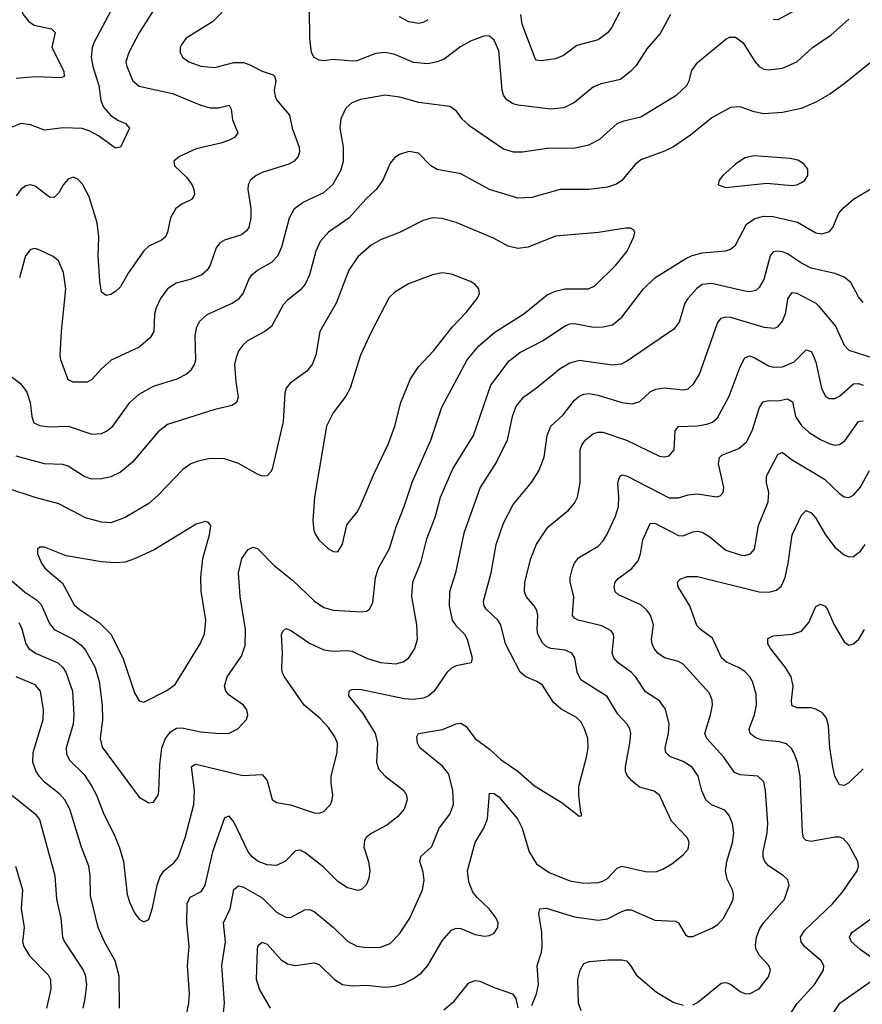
# Model space of a CAD drawing. Header units: inches. Extents: x 501419 to 657765, y 482282 to 547532.
# Tile 81 of 225: x 565704 to 569267, y 525306 to 529468. Entities that reach past the tile are written whole.
import ezdxf

# ---------------------------------------------------------------- set-up
doc = ezdxf.new("R2010")
doc.units = ezdxf.units.IN
doc.header["$MEASUREMENT"] = 0
doc.layers.add('A5562', color=7, linetype='Continuous')

msp = doc.modelspace()

# ---------------------------------------------------------------- linework, layer by layer
at = {"layer": 'A5562', "color": 6}
for points, elevation in [([(565651.1, 529671.1), (565717.9, 529630), (565721.1, 529610), (565705.1, 529554.9), (565704.1, 529530), (565718.8, 529490), (565742.2, 529462.2), (565765.6, 529445.6), (565839.5, 529430), (565854.7, 529414.7), (565840.3, 529350), (565890.9, 529250), (565892.4, 529227.6), (565878.2, 529221.8), (565770, 529226.4), (565690, 529219.5)], 2900), ([(566102.7, 529530), (566018.2, 529370), (566010.8, 529349.2), (566007.1, 529310), (566014.1, 529270), (566039.3, 529190), (566047.2, 529127.2), (566058.8, 529098.8), (566090, 529062.8), (566122.1, 529042.1), (566151.6, 529030), (566168.6, 529010), (566130, 528929.8), (566110, 528925.4), (566037, 528977), (565998.6, 528998.6), (565968.1, 529008.1), (565888.9, 529011.1), (565810, 529000.8), (565750, 529023.8), (565710, 529029.5), (565668, 529012)], 3000), ([(568456.5, 529490), (568412.7, 529410), (568355.1, 529344.9), (568310, 529275), (568288, 529250), (568244.8, 529215.2), (568162.9, 529197.1), (568130, 529184.4), (568050, 529117.5), (568004.4, 529095.6), (567949.3, 529089.3), (567810, 529106.6), (567790, 529112.8), (567764.3, 529130), (567749.5, 529149.5), (567743.8, 529170), (567730, 529336.5), (567710, 529382), (567690, 529398.6), (567670, 529400.1), (567610, 529377.4), (567570, 529354.8), (567498.8, 529301.2), (567470, 529289.8), (567430, 529281.7), (567370, 529286.7), (567290, 529320.7), (567250, 529330), (567210, 529324.9), (567130, 529294.8), (567110, 529292.5), (567030, 529299.5), (566990, 529294.3), (566970, 529296.5), (566949, 529309), (566938.5, 529330), (566931, 529390), (566929.1, 529509.1)], 3200), ([(568247.4, 529512.6), (568206.3, 529433.7), (568190, 529412.3), (568150, 529383.4), (568060.3, 529359.7), (568003.3, 529316.7), (567970, 529302.3), (567910, 529293.8), (567890, 529297.2), (567883.6, 529303.6), (567828.7, 529450), (567822.7, 529490)], 3100), ([(569014.8, 529525.2), (568910, 529467.4), (568890, 529468.5)], 3200), ([(565655.7, 527970), (565708.7, 527928.7), (565734.2, 527894.2), (565748.1, 527850), (565755.3, 527790), (565764.5, 527764.5), (565790, 527753), (565830, 527746.5), (565910, 527749.8), (566010, 527716.7), (566050, 527719), (566071.6, 527728.4), (566098.7, 527750), (566169.6, 527850), (566210, 527885.4), (566270, 527919.3), (566370.7, 527949.3), (566408.7, 527970), (566431, 527989), (566444.1, 528010), (566448.7, 528030), (566446.7, 528133.3), (566453.4, 528170), (566465.7, 528194.3), (566497.4, 528222.6), (566603.4, 528270), (566632.2, 528290), (566649, 528311), (566673, 528370), (566686.1, 528390), (566710.4, 528409.6), (566770, 528443), (566795.8, 528470), (566812.2, 528507.8), (566844.5, 528630), (566866.5, 528670), (566902.6, 528697.4), (566990, 528737.3), (567027.9, 528772.1), (567062.3, 528830), (567074.1, 528870), (567073.4, 528930), (567059.5, 529010), (567063.4, 529050), (567085.1, 529094.9), (567110, 529117.8), (567147.1, 529132.9), (567250, 529150.5), (567310, 529142.8), (567390, 529119.9), (567522.4, 529102.4), (567546.4, 529086.4), (567572.3, 529050), (567602.9, 529022.9), (567750, 528922.5), (567790, 528909.2), (567830, 528909.2), (567934.8, 528925.2), (568053.3, 528926.7), (568110, 528939.1), (568156.7, 528963.3), (568230.6, 529029.4), (568258.9, 529041.1), (568330, 529058.2), (568482.7, 529150), (568524.8, 529190), (568534.9, 529210), (568546.5, 529253.5), (568570, 529287), (568690, 529385.7), (568705.8, 529394.2), (568730, 529394.5), (568763.3, 529370), (568812.1, 529292.1), (568831.2, 529270), (568850, 529259.7), (568870, 529256), (568930, 529262.9), (568990.3, 529289.7), (569056.7, 529350), (569135.6, 529404.4), (569210, 529471.1)], 3300), ([(566270, 529507.9), (566210, 529412.9), (566165.6, 529330), (566153.7, 529290), (566157.2, 529270), (566183.5, 529210), (566210, 529187.6), (566350, 529156.2), (566470, 529106.6), (566510, 529095.1), (566544.6, 529095.4), (566590, 529107.5), (566598.1, 529090), (566604.7, 529044.7), (566626.3, 528990), (566612.3, 528970), (566590, 528958.5), (566554.2, 528945.8), (566450, 528922.2), (566380.6, 528890), (566356.3, 528870), (566359.2, 528850), (566410, 528802.9), (566431.7, 528771.7), (566440.3, 528750), (566442.9, 528730), (566439.2, 528720.8), (566431.3, 528708.7), (566390, 528688.8), (566364, 528670), (566341.8, 528630), (566330, 528570), (566320.7, 528550), (566303.7, 528536.3), (566250, 528511.4), (566230, 528491.6), (566163.2, 528396.8), (566130, 528339), (566110, 528319.1), (566090, 528306.8), (566070, 528302), (566050, 528316.5), (566042.7, 528362.7), (566036.5, 528470), (566039.3, 528550), (566032.4, 528610), (565998.8, 528718.8), (565970, 528772.3), (565950, 528794.6), (565930, 528802.9), (565910, 528794.7), (565890, 528771.1), (565870, 528736.4), (565850, 528716.1), (565830, 528718.1), (565770, 528764.8), (565750, 528770.4), (565730, 528765.6), (565710, 528749.7), (565690, 528723.4)], 3100), ([(566560, 529500), (566520.3, 529459.7), (566408.3, 529390), (566390, 529365.4), (566383.4, 529350), (566382.4, 529330), (566393.1, 529310), (566419.1, 529290), (566470, 529271.5), (566530, 529266.1), (566610, 529287.6), (566650, 529286.8), (566677.6, 529277.6), (566730, 529250.6), (566775.7, 529235.7), (566781.8, 529230), (566787.5, 529210), (566780.9, 529170), (566784.3, 529144.3), (566790, 529129.3), (566844.5, 529064.5), (566856.8, 529010), (566886.6, 528930), (566887.9, 528910), (566881.5, 528890), (566864.6, 528870), (566843, 528857), (566730, 528822.1), (566704.2, 528810), (566679.9, 528790), (566670.6, 528770), (566669.1, 528750), (566681.3, 528670), (566681.6, 528630), (566672.6, 528590), (566664, 528576), (566642, 528558), (566570, 528536.7), (566550, 528524.2), (566535.8, 528504.2), (566510.2, 528429.8), (566497, 528410), (566474.3, 528390), (566430, 528370.6), (566365.9, 528354.1), (566330, 528330.9), (566299.3, 528290), (566280.8, 528250), (566275.1, 528224.9), (566271.5, 528150), (566256.7, 528123.3), (566210, 528084.1), (566091.5, 528028.5), (566049, 527991), (566010, 527947.6), (565990, 527936.4), (565930, 527935.9), (565910, 527945.3), (565877.9, 528030), (565875.1, 528050), (565881.9, 528150), (565899, 528330), (565890, 528399.1), (565868.4, 528448.4), (565846.6, 528466.6), (565790, 528494.3), (565770, 528500.7), (565750, 528496.4), (565728.5, 528470), (565703.6, 528376.4)], 3200), ([(567430, 529468.2), (567410, 529456.9), (567390, 529451.9), (567350, 529459), (567310, 529480.8)], 3100), ([(569350, 529327.2), (569190, 529197.3), (569130, 529154), (569070, 529118.9), (569007.9, 529092.1), (568930, 529076.2), (568850, 529070.3), (568810, 529078.6), (568750, 529099.5), (568710, 529097.6), (568630, 529053.8), (568540.4, 528979.6), (568469.2, 528930.8), (568430, 528911.9), (568330, 528875.3), (568305.2, 528854.8), (568250, 528788.8), (568227.1, 528772.9), (568190, 528760), (568110, 528750.3), (567990, 528750.1), (567870, 528717.1), (567810, 528714), (567690.2, 528750.2), (567570, 528816.2), (567470, 528835.2), (567443, 528850), (567390, 528904), (567350, 528910.5), (567310, 528898.2), (567290, 528885.1), (567270, 528861.6), (567239, 528790), (567212, 528750), (567168.3, 528710), (567098, 528630), (567010, 528570), (566974.3, 528530), (566956.9, 528490), (566930, 528390), (566910.9, 528350), (566890, 528324.8), (566837.1, 528282.9), (566817.9, 528262.1), (566769, 528171), (566741.5, 528150), (566668.2, 528110), (566647.4, 528092.6), (566631.1, 528070), (566619.2, 528040.8), (566613.3, 528010), (566617.7, 527937.7), (566627.9, 527872.1), (566621.3, 527850), (566602.4, 527837.6), (566530, 527819.8), (566330, 527756.4), (566290, 527725.8), (566181.9, 527598.1), (566130, 527555.3), (566090, 527535.9), (566050, 527526.6), (566010, 527525.4), (565977.3, 527537.3), (565910, 527581.1), (565887.2, 527587.2), (565810, 527590), (565690, 527623.5)], 3400), ([(565700.4, 526920.4), (565713.2, 526893.2), (565729.8, 526830), (565743.7, 526810), (565771.5, 526790), (565865.3, 526750), (565887.3, 526730), (565899.8, 526710), (565928.3, 526630), (565933.4, 526530), (565930.9, 526490), (565900.4, 526390), (565902.9, 526362.9), (565917.1, 526337.1), (565976.7, 526276.7), (566008.7, 526230), (566029.6, 526190), (566060.4, 526110), (566104.1, 526024.1), (566127, 525967), (566143.1, 525910), (566159.5, 525770), (566170, 525734.8), (566190, 525692.4), (566210, 525665), (566230, 525653.7), (566250, 525664.5), (566266, 525714), (566285.1, 525810), (566297, 525843), (566313.7, 525870), (566355.9, 525904.1), (566373.9, 525926.1), (566404.9, 526015.1), (566440.4, 526150), (566443.1, 526210), (566430.7, 526309.3), (566441.6, 526318.4), (566450, 526320.6), (566647.4, 526272.6), (566730, 526277.4), (566750, 526251.5), (566771.2, 526171.2), (566790, 526159.5), (566850, 526149), (566950, 526114.8), (566970, 526114.3), (566990, 526120.5), (567017.9, 526150), (567026.2, 526170), (567028, 526190), (567020.6, 526240.6), (567021.1, 526270), (567046.2, 526370), (567047.4, 526410), (567036.5, 526436.5), (567010, 526475.7), (566974.4, 526514.4), (566906.9, 526570), (566823.3, 526690), (566814.4, 526710), (566812.2, 526730), (566815.1, 526790), (566811, 526869), (566816.3, 526883.7), (566830, 526894.1), (566850, 526887.7), (566930, 526831.9), (566990, 526804.5), (567030, 526799), (567090, 526801.9), (567110, 526798.2), (567170, 526768.6), (567230, 526751.4), (567294.5, 526745.5), (567325.8, 526754.2), (567350, 526771.1), (567375.6, 526810), (567386.2, 526850), (567383.4, 526910), (567362.2, 527030), (567366.5, 527090), (567402.2, 527177.8), (567425.8, 527274.2), (567461.9, 527370), (567483.8, 527450), (567535.1, 527570), (567622.7, 527710), (567696.3, 527923.7), (567774.1, 528025.9), (567818.8, 528061.2), (567915.3, 528110), (568010, 528173.5), (568030, 528182.6), (568050, 528184), (568130, 528167.9), (568170.5, 528169.5), (568210, 528178.5), (568249.5, 528210.5), (568341.2, 528330), (568390, 528376.3), (568520.7, 528459.3), (568548, 528472), (568590, 528482.3), (568689.4, 528490.6), (568710, 528497.8), (568730, 528515.6), (568776.8, 528603.2), (568811.7, 528628.3), (568850, 528637.8), (568890, 528636.1), (568992.6, 528612.6), (569070, 528566.7), (569096.8, 528563.2), (569127.5, 528572.6), (569142, 528590), (569167.5, 528650), (569187, 528673), (569230, 528709), (569310, 528757.5)], 3400), ([(565670, 527096.9), (565724.4, 527050), (565776, 527016), (565795.3, 526995.3), (565830, 526915.3), (565849.7, 526890), (565930, 526850), (565964.2, 526824.2), (565983.4, 526803.4), (566024.2, 526730), (566040, 526670), (566052.9, 526570), (566054.3, 526510), (566044.5, 526430), (566052.7, 526392.7), (566210, 526180.9), (566250, 526157.7), (566270, 526160.3), (566289.6, 526190), (566293.1, 526206.9), (566297, 526317), (566305.9, 526390), (566321.5, 526430), (566342.2, 526457.8), (566367.2, 526472.8), (566390, 526475), (566470, 526457.4), (566549.6, 526450.4), (566590, 526451.8), (566626.2, 526470), (566662.8, 526510), (566669.3, 526530), (566665.3, 526550), (566650.4, 526570.4), (566590, 526612.3), (566576.3, 526630), (566570.7, 526650), (566582.2, 526690), (566642.1, 526777.9), (566657.9, 526822.1), (566659.7, 526890), (566636.4, 527030), (566628.9, 527130), (566643.6, 527190), (566670, 527228.8), (566690, 527238.3), (566710, 527232.6), (566780.5, 527160.5), (566858.5, 527098.5), (566950, 527011), (566990, 526983.2), (567030, 526971.7), (567150, 526965.4), (567170, 526967.5), (567183.9, 526976.1), (567197.1, 527002.9), (567208.4, 527110), (567220.7, 527150), (567267.6, 527232.4), (567295.4, 527324.6), (567330, 527410), (567364.5, 527515.5), (567443.2, 527690), (567489.7, 527830), (567596.4, 528030), (567645.6, 528090), (567713.2, 528146.8), (567835.5, 528224.5), (567935.1, 528304.9), (567970, 528321.2), (568009.4, 528330.6), (568109.2, 528330.8), (568136.3, 528343.7), (568224.5, 528430), (568272.6, 528490), (568301.5, 528550), (568304.6, 528570), (568299.4, 528579.4), (568287.1, 528587.1), (568267.3, 528587.3), (568151.2, 528568.8), (567970, 528552.9), (567854, 528506), (567810, 528500.9), (567770, 528511.3), (567710, 528542.6), (567550, 528610.4), (567490, 528627.9), (567450, 528630.7), (567410, 528619.7), (567310, 528568.5), (567230, 528537.7), (567190, 528514.6), (567133.6, 528466.4), (567096.1, 528410), (567042.7, 528270), (566973.3, 528150), (566957, 528050), (566940.9, 528010), (566917.9, 527982.1), (566847.7, 527932.3), (566830.7, 527910), (566825.6, 527890), (566818.1, 527770), (566771.6, 527568.4), (566765.3, 527554.7), (566750, 527539.2), (566730, 527539.1), (566710, 527546.8), (566630, 527592.3), (566570, 527612.4), (566510, 527612.5), (566458.3, 527601.7), (566427.9, 527590), (566393.6, 527566.4), (566290, 527458.1), (566250, 527423.5), (566150, 527364.1), (566090, 527341), (566050, 527343.5), (565983, 527363), (565870, 527421.3), (565770, 527448), (565650, 527487.5)], 3500), ([(569270, 528272.4), (569250, 528296.1), (569217.8, 528357.8), (569190, 528380.1), (569150, 528395.5), (569050, 528418.4), (569010, 528438.7), (568950, 528477.9), (568930, 528486.7), (568902.5, 528490), (568890, 528486.9), (568876.9, 528470), (568849.7, 528370.3), (568830, 528335.4), (568816, 528323.9), (568790, 528318.2), (568770, 528321), (568630, 528353.2), (568590, 528348.2), (568567.8, 528332.2), (568528.8, 528290), (568516.9, 528270), (568492.3, 528190), (568470, 528159.9), (568270, 528023.1), (568247.8, 528012.2), (568210, 528007.2), (568070, 528027.4), (568030, 528016.4), (567990, 527992.7), (567890, 527909.8), (567830, 527867.9), (567803.6, 527836.4), (567786.2, 527790), (567766, 527690), (567720.4, 527599.6), (567651.5, 527490), (567582.5, 527297.5), (567547.6, 527130), (567521.3, 527050), (567519.7, 526990), (567532.3, 526930), (567547.7, 526907.7), (567584.8, 526870), (567596.9, 526850), (567617, 526770), (567613.2, 526750), (567550, 526736.9), (567530, 526727.3), (567510, 526708.7), (567456.6, 526630), (567431, 526609), (567410, 526600.4), (567370, 526594.9), (567330, 526597.1), (567150, 526635.2), (567110, 526636.2), (567095.8, 526630), (567095.2, 526610), (567155.6, 526535.6), (567207.7, 526450), (567217.2, 526410), (567213.6, 526330), (567221.4, 526301.4), (567249.9, 526270), (567328.4, 526210), (567340.4, 526190), (567343.1, 526170), (567329.4, 526130), (567302.4, 526097.6), (567257, 526063), (567190, 526027.5), (567169.3, 526010.7), (567162.3, 525997.7), (567159.1, 525970), (567178.5, 525910), (567185, 525870), (567180.8, 525839.2), (567170, 525811.6), (567150, 525790.6), (567133.8, 525786.2), (567090, 525798.3), (567050, 525825.2), (566987.4, 525887.4), (566910, 525947), (566890, 525956.9), (566870, 525954.3), (566828.8, 525911.2), (566790, 525893.2), (566750, 525895.6), (566712.9, 525910), (566688.1, 525928.1), (566670.7, 525950.7), (566610, 526077.3), (566590, 526101.4), (566570, 526094.4), (566519.6, 525950), (566487.8, 525810), (566470, 525781.2), (566423.4, 525756.6), (566410.5, 525730), (566409.7, 525649.7), (566419.5, 525550), (566412.8, 525470), (566421.2, 525350), (566418.6, 525310), (566410, 525270)], 3300), ([(566565.7, 525270), (566570.8, 525310), (566559.3, 525470), (566575.2, 525570), (566566.1, 525650), (566593.9, 525710), (566610, 525790.9), (566630, 525806), (566650, 525800.8), (566730, 525755.4), (566790, 525695.9), (566830, 525674.3), (566850, 525672.9), (566910, 525704.8), (566930, 525706.7), (566950, 525698), (567031.1, 525631.1), (567090, 525572.7), (567130, 525550.9), (567170, 525545.6), (567230, 525547.1), (567270, 525563.3), (567310, 525603.3), (567353.4, 525670), (567406.8, 525790), (567414.5, 525830), (567410, 525865), (567395.9, 525910), (567399.8, 525930), (567446.6, 525973.4), (567477.4, 526050), (567522.7, 526110), (567538.9, 526150), (567536.3, 526210), (567518.8, 526278.8), (567492.5, 526312.5), (567396.2, 526390), (567386.9, 526410), (567383.6, 526436.4), (567390, 526451.1), (567492.3, 526467.7), (567550, 526490.8), (567570, 526493.6), (567590, 526481.3), (567630.1, 526430), (567690, 526384.7), (567739.3, 526339.3), (567810, 526291.1), (567881.5, 526230), (567997.5, 526157.5), (568070, 526101.1), (568077.7, 526102.3), (568081.6, 526110), (568077, 526117), (568067.8, 526187.8), (568068.2, 526228.2), (568101, 526350), (568107.2, 526390), (568105.8, 526430), (568092.9, 526470), (568077.8, 526497.8), (568058.8, 526518.8), (567993.3, 526553.3), (567961.8, 526581.8), (567914.4, 526654.4), (567890.5, 526670.5), (567844.9, 526690), (567819.9, 526710), (567757.8, 526830), (567739, 526910), (567726, 526930), (567676.2, 526976.2), (567667.5, 526990), (567664.6, 527010), (567697.9, 527130), (567718.9, 527250), (567750, 527340.3), (567790, 527418.1), (567868.2, 527511.8), (567898.8, 527561.2), (567921.1, 527618.9), (567934.4, 527710), (567949.5, 527750), (568001.7, 527798.3), (568050, 527859.2), (568070, 527876.4), (568090, 527885.2), (568110, 527887.7), (568150, 527880.2), (568250, 527849.4), (568295.6, 527844.4), (568325.6, 527854.4), (568370, 527895), (568393.2, 527906.8), (568430, 527912.1), (568510, 527903.7), (568530, 527908.3), (568555.1, 527930), (568578.4, 527970), (568654.8, 528185.2), (568670, 528206), (568690, 528212.3), (568710, 528210.9), (568850, 528168.7), (568895.8, 528164.2), (568910.1, 528169.9), (568930, 528194.3), (568943.3, 528230), (568952.1, 528287.9), (568970, 528314.6), (568990, 528312.3), (569069.8, 528270), (569080.4, 528260.4), (569153.1, 528173.1), (569190, 528091.7), (569210, 528071.5), (569350, 528025.7)], 3200), ([(566764.1, 525290), (566717.6, 525370), (566705.3, 525410), (566710, 525537.1), (566711.6, 525550), (566719.5, 525560.5), (566730, 525568.2), (566750, 525560), (566810, 525494.2), (566836.7, 525476.7), (566870, 525469.4), (566950, 525480.9), (566970, 525474.1), (567034.7, 525410), (567069.7, 525389.7), (567110, 525384.2), (567170, 525386.8), (567250, 525377.7), (567290, 525382), (567330, 525394), (567370, 525414.4), (567402.1, 525437.9), (567429.6, 525470), (567490, 525574.3), (567530, 525618.8), (567550, 525627.3), (567570, 525625.9), (567630, 525600.8), (567670, 525593.8), (567690, 525596.5), (567710, 525606.5), (567725.8, 525630), (567727, 525650), (567719.1, 525670), (567689.7, 525710), (567637.8, 525757.8), (567620.2, 525780.2), (567603.7, 525823.7), (567597.2, 525870), (567629.4, 525990), (567666.2, 526050), (567681.6, 526090), (567690, 526197.7), (567710, 526196.4), (567730, 526183.2), (567808.3, 526090), (567828.6, 526050), (567859, 525950), (567890, 525900.2), (567942.3, 525862.4), (568030, 525827.5), (568090, 525817.8), (568150, 525820.8), (568170, 525826), (568190, 525837.7), (568230, 525881.8), (568250, 525889.5), (568350, 525866.8), (568393.8, 525866.2), (568423.1, 525876.9), (568461.1, 525898.9), (568510, 525937.7), (568530, 525962.1), (568535.2, 525990), (568527, 526010), (568460.2, 526080.2), (568410, 526189.9), (568387.4, 526207.4), (568324.1, 526224.1), (568292, 526250), (568272.8, 526272.8), (568265.1, 526290), (568264.9, 526310), (568284.6, 526410), (568287.9, 526450), (568283.8, 526470), (568272.2, 526490), (568232.8, 526532.8), (568187.5, 526607.5), (568076.8, 526676.8), (568061, 526710), (568051.1, 526771.1), (568038.9, 526790), (568010, 526802.7), (567949.7, 526809.7), (567930, 526818.7), (567914.3, 526834.3), (567895.6, 526870), (567892.4, 526890), (567895, 526950), (567890.8, 526970), (567879.6, 526990), (567845.2, 527030), (567838, 527050), (567840.3, 527090), (567865.4, 527190), (567889.5, 527250.5), (567937.2, 527322.8), (568024.9, 527395.1), (568050, 527424.9), (568063.2, 527450), (568074.2, 527510), (568074, 527650), (568081.1, 527670), (568095.1, 527690), (568130, 527719), (568150, 527724.8), (568170, 527724.3), (568270, 527691.3), (568410, 527623.4), (568430, 527620.3), (568450, 527624.7), (568471.3, 527650), (568475, 527730), (568490, 527749), (568570, 527751.9), (568610, 527758.1), (568633, 527767), (568654.3, 527785.7), (568703.3, 527876.7), (568750, 528001.2), (568770, 528038.7), (568790, 528047), (568810, 528040.8), (568870, 528005.3), (568890, 527999.6), (568930, 528000.2), (568978.2, 528021.8), (569030, 528072.2), (569050, 528065.8), (569058.5, 528050), (569070, 528020.1), (569093.6, 527910), (569110, 527877.9), (569127.1, 527867.1), (569150, 527866.8), (569170, 527876.6), (569230, 527929.4), (569250, 527930.8), (569270, 527923.6)], 3100), ([(567870, 525300.1), (567890, 525349.4), (567898.1, 525390), (567892.5, 525470), (567910, 525526.8), (567912.8, 525550), (567912, 525610), (567898.5, 525690), (567903.6, 525710), (567930, 525712), (568050, 525676), (568150, 525661.8), (568190, 525667.4), (568250, 525698.4), (568270, 525704.8), (568290, 525705), (568390, 525661.9), (568476.7, 525656.7), (568489.7, 525649.7), (568519.7, 525599.7), (568530, 525592.6), (568550, 525592.6), (568630, 525627.2), (568656.4, 525643.6), (568679.3, 525670), (568712.3, 525730), (568720.6, 525750), (568722.7, 525770), (568717.7, 525790), (568695.1, 525835.1), (568688.3, 525870), (568693.6, 525910), (568718, 525990), (568723.9, 526030), (568718.5, 526070), (568704.2, 526104.2), (568686.1, 526126.1), (568629.6, 526149.6), (568605.5, 526170), (568587.7, 526207.7), (568573.4, 526270), (568548.1, 526308.1), (568510, 526332.1), (568453.1, 526353.1), (568436.1, 526370), (568433.9, 526390), (568447.4, 526450), (568450.4, 526490), (568434, 526554), (568408.9, 526588.9), (568350, 526626.3), (568309.2, 526689.2), (568290.2, 526710.2), (568235, 526750), (568215.6, 526770), (568209.6, 526790), (568216.8, 526856.8), (568214.9, 526870), (568205, 526885), (568165.7, 526905.7), (568066.1, 526930), (568050, 526938.7), (568041.8, 526950), (568047.5, 527030), (568032, 527090), (568031.7, 527110), (568042.1, 527150), (568050, 527170.5), (568066.6, 527193.4), (568150, 527242.6), (568170, 527263.4), (568186.6, 527290), (568223.2, 527370), (568236.5, 527410), (568238, 527450), (568232.7, 527510), (568241.6, 527538.4), (568250, 527544.3), (568270, 527540.5), (568450, 527447.2), (568490, 527446.8), (568530, 527459), (568570, 527464.2), (568649.6, 527450.4), (568665.2, 527454.8), (568678, 527470), (568681.2, 527490), (568659.1, 527590), (568662.3, 527617.7), (568672.9, 527627.1), (568744.6, 527655.4), (568776.8, 527683.2), (568801.3, 527730), (568831.7, 527828.3), (568847.5, 527852.5), (568870, 527857.9), (568910, 527857), (568950, 527866), (568972.1, 527852.1), (568984.8, 527790), (569010, 527752.3), (569042.7, 527722.7), (569090, 527693.7), (569130, 527675.1), (569150, 527670.2), (569170, 527671.7), (569192.6, 527687.4), (569250, 527769.3), (569270, 527772.7)], 3000), ([(568550, 525303.8), (568570, 525312.7), (568670, 525395.8), (568690, 525398.2), (568710, 525391.5), (568750, 525360.2), (568770, 525351.2), (568790, 525350.1), (568830, 525371.8), (568870, 525422.1), (568878, 525450), (568871.2, 525470), (568832.7, 525512.7), (568817.9, 525537.9), (568814.6, 525554.6), (568819.9, 525590), (568834.1, 525625.9), (568850, 525651.3), (568937.8, 525750), (568957.5, 525810), (568951.9, 525831.9), (568932.2, 525850), (568870.8, 525890.8), (568854.3, 525910), (568848.1, 525928.1), (568847.5, 525950), (568864.9, 526030), (568867.5, 526070), (568858, 526210), (568850, 526246), (568824.7, 526270), (568750, 526275.9), (568725.9, 526285.9), (568681.9, 526350), (568609.2, 526430), (568600.7, 526450), (568625.6, 526530), (568632.8, 526570), (568631.7, 526591.7), (568620.6, 526620.6), (568510, 526743.7), (568490, 526754.4), (568430, 526769.8), (568402.3, 526790), (568386.4, 526810), (568377.8, 526830), (568376.1, 526850), (568383.6, 526910), (568371.1, 526951.1), (568353.9, 526973.9), (568330, 526994), (568236.2, 527036.2), (568222.6, 527050), (568217.9, 527070), (568222.1, 527090), (568234.2, 527105.8), (568292.3, 527147.7), (568319.4, 527180.6), (568329.5, 527210), (568339.1, 527270), (568370, 527337.7), (568390, 527340.4), (568490, 527288), (568510, 527286.8), (568550, 527303.3), (568570, 527306.4), (568590, 527301.7), (568621.5, 527281.5), (568690, 527225.2), (568750, 527205.7), (568770, 527203.4), (568794.2, 527210), (568810.6, 527230), (568828.3, 527330), (568869, 527430), (568871.7, 527470), (568861.4, 527510), (568861.9, 527538.1), (568910, 527630.1), (568923.6, 527636.4), (568930, 527638.2), (568970, 527607.2), (569106.2, 527526.2), (569170, 527464.5), (569190, 527451.5), (569210, 527448.9), (569230, 527458.4), (569257.2, 527490), (569297.2, 527562.8)], 2900), ([(568967.4, 525272.6), (568991.3, 525308.7), (569064.2, 525390), (569103, 525450), (569103.6, 525470), (569093.4, 525490), (569022.8, 525550), (569007.8, 525570), (569005.9, 525590), (569022.7, 525617.2), (569140.9, 525730), (569181.4, 525778.6), (569245.1, 525870), (569250.9, 525890), (569248, 525910), (569210, 525979.9), (569186.2, 526006.2), (569170, 526012.2), (569150, 526012.2), (569050, 525993.8), (569030, 525998.1), (569018.2, 526010), (569013.2, 526033.2), (569004.5, 526270), (568993, 526330), (568977.1, 526370), (568967.3, 526387.3), (568946.2, 526406.2), (568914.7, 526414.7), (568842.9, 526422.9), (568813.7, 526433.7), (568792.7, 526450), (568787.7, 526470), (568810.5, 526530), (568819.9, 526570), (568817.4, 526617.4), (568802, 526670), (568790.7, 526690), (568770, 526712.6), (568743.1, 526730), (568691.9, 526751.9), (568670.8, 526770), (568633.3, 526853.3), (568582.1, 526890), (568567.3, 526907.3), (568538, 526990), (568488.7, 527070), (568485.4, 527090), (568496.8, 527103.2), (568526, 527114), (568570, 527113.9), (568830, 527048.8), (568872.2, 527047.8), (568904.1, 527055.9), (568925.2, 527074.8), (568940.1, 527110), (568953.6, 527170), (568970.8, 527290), (569010, 527373.8), (569030, 527392.7), (569050, 527383.4), (569070, 527360.4), (569110.6, 527290), (569150, 527238.3), (569190, 527205.2), (569210, 527196.8), (569230, 527198.4), (569258.7, 527221.3), (569278.1, 527250)], 2800), ([(569270, 526300.8), (569210, 526241.9), (569190, 526230.6), (569170, 526233.7), (569150.5, 526270.5), (569141.6, 526310), (569129.3, 526390), (569123.3, 526483.3), (569114.8, 526514.8), (569097.8, 526537.8), (569070, 526554.1), (569050, 526559.3), (568990, 526558.6), (568969.2, 526569.2), (568966.9, 526590), (568974.2, 526650), (568966.1, 526690), (568942.4, 526730), (568879.1, 526810), (568867.7, 526830), (568867.5, 526852.5), (568890, 526863.4), (568970, 526871), (569010, 526883.6), (569040.5, 526919.5), (569070, 526986.9), (569090, 526997.1), (569110, 526989.1), (569118, 526978), (569147.6, 526910), (569190, 526838.1), (569210, 526824.1), (569230, 526829.1), (569251.5, 526850), (569276.2, 526890)], 2700), ([(566127.1, 525290), (566125.4, 525425.4), (566108.8, 525490), (566063, 525570), (566036.3, 525630), (566004.3, 525764.3), (566002.4, 525850), (565997.1, 525890), (565965.1, 525970), (565916, 526130), (565894.8, 526170), (565874.7, 526194.7), (565810, 526245.4), (565788.3, 526268.3), (565773, 526293), (565759.6, 526330), (565761.1, 526370), (565804.3, 526510), (565805.2, 526550), (565792.9, 526630), (565770, 526656.9), (565690, 526690.7)], 3300), ([(565670, 526190.9), (565770.5, 526110.5), (565787.7, 526087.7), (565853, 525850), (565859.7, 525750), (565878.5, 525670), (565885.8, 525590), (565893.6, 525570), (565973.2, 525450), (565981.7, 525430), (565986.8, 525390), (565980.5, 525330), (565971, 525290)], 3200), ([(565686.5, 525890), (565716.3, 525790), (565710.5, 525710), (565723.4, 525630), (565716.5, 525570), (565722.2, 525550), (565746.6, 525510), (565824.7, 525430), (565834.3, 525410), (565836.7, 525370), (565817.6, 525290)], 3100), ([(569324.7, 525490), (569257.3, 525537.3), (569221.6, 525570), (569212.1, 525590), (569218.2, 525601.8), (569223.1, 525610), (569307.3, 525670)], 2700), ([(568077.8, 525277.8), (568066.6, 525310), (568064.2, 525410), (568073.8, 525450), (568090, 525478.6), (568113.4, 525486.6), (568193.4, 525493.4), (568250, 525494.4), (568269.2, 525489.2), (568286.6, 525470), (568310.8, 525430.8), (568396.4, 525356.4), (568470, 525313.4), (568510, 525302)], 2900), ([(567498.2, 525281.8), (567541.5, 525318.5), (567603.6, 525396.4), (567630, 525407), (567650, 525403.1), (567710, 525376.3), (567787.7, 525350), (567801.9, 525330), (567811, 525291)], 3000), ([(569132.5, 525250), (569171.1, 525310), (569314.5, 525410)], 2700)]:
    msp.add_lwpolyline(points, dxfattribs=dict(at, elevation=elevation))
for points, elevation in [([(568810, 528892.1), (568770, 528883.9), (568730, 528858.1), (568677.5, 528810), (568661.1, 528790), (568657.2, 528770), (568690, 528759.3), (568862.5, 528777.5), (568970, 528767.8), (568990, 528770.7), (569010, 528780.1), (569023.9, 528790), (569035.9, 528810), (569035.8, 528835.8), (569019.2, 528859.2), (568994, 528874), (568961.3, 528881.3)], 3500), ([(567490, 528397.5), (567449.9, 528389.9), (567348.5, 528351.5), (567290, 528316.3), (567266.9, 528293.1), (567191.4, 528150), (567145.2, 528050), (567101.4, 527910), (567082.9, 527877.1), (567030, 527806.8), (567000.9, 527750), (566951.3, 527450), (566943.6, 527350), (566947.7, 527310), (566954, 527294), (566969.4, 527270), (567010, 527231.3), (567030, 527219.4), (567050, 527219.1), (567069.5, 527250.5), (567087.7, 527332.3), (567130, 527385.4), (567143.4, 527410), (567202.5, 527550), (567264.1, 527675.9), (567289.8, 527750), (567316.3, 527850), (567356.2, 527950), (567390, 528000.5), (567455.6, 528070), (567532.3, 528167.8), (567591.3, 528230), (567638.7, 528290), (567647.8, 528310), (567645.2, 528330), (567628.5, 528350), (567610, 528361.9), (567530, 528393.1)], 3600), ([(566490, 527347.5), (566450, 527335.9), (566272.6, 527227.4), (566190, 527188.6), (566150, 527175.2), (566110, 527171.4), (566050, 527176.2), (565901.6, 527201.6), (565810, 527237.8), (565790, 527238.7), (565780.1, 527230), (565779.9, 527210), (565796.5, 527170), (565810.7, 527150), (565885.8, 527085.8), (565935.1, 526995.1), (565956.1, 526976.1), (566040.5, 526920.5), (566089.1, 526870), (566140.3, 526770), (566190, 526621.8), (566210, 526588.1), (566230, 526582.7), (566327.2, 526632.8), (566361.9, 526658.1), (566467.5, 526830), (566485.4, 526870), (566490.8, 526930), (566471.7, 527051.7), (566469.7, 527110.3), (566479.1, 527190), (566507.6, 527290), (566513.1, 527330), (566502.7, 527342.7)], 3600)]:
    msp.add_lwpolyline(points, close=True, dxfattribs=dict(at, elevation=elevation))

doc.saveas('drawing.dxf')
